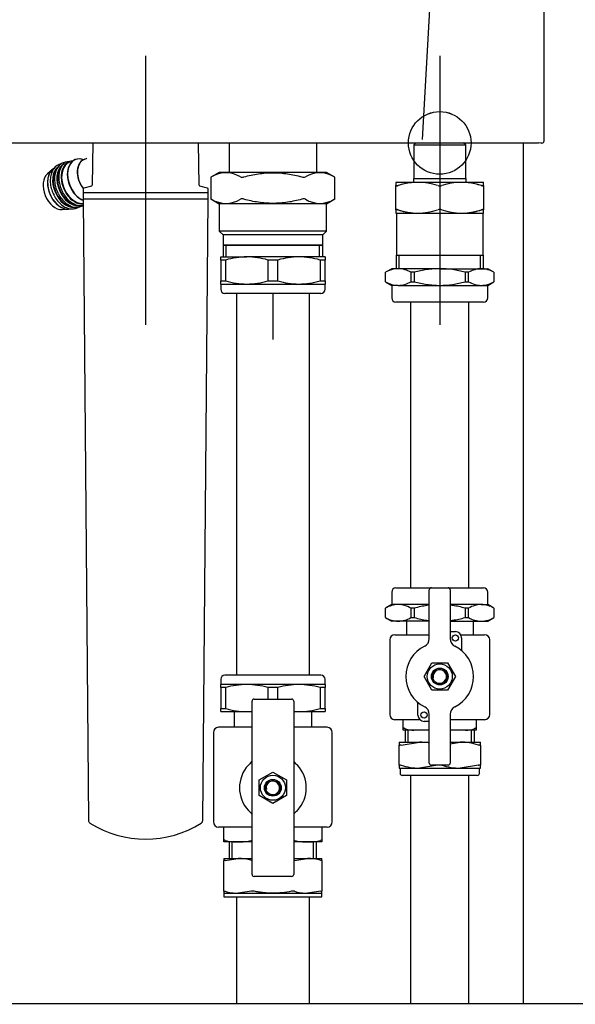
# Model space of a CAD drawing. Extents: x -156717 to 425753, y -51191 to 363295.
# Tile 20 of 256: x -6590 to -6324, y 140340 to 140812. Entities that reach past the tile are written whole.
import ezdxf
from ezdxf.lldxf.tags import DXFTag

# ---------------------------------------------------------------- set-up
doc = ezdxf.new("R2010")
doc.units = 0
doc.header["$LTSCALE"] = 50
doc.layers.get('0').update_dxf_attribs({"linetype": 'CONTINUOUS'})
doc.layers.add('Centermarks for blocks', color=1, linetype='HIDDEN2')
tags = doc.linetypes.add('CENTER2', pattern=[28.575, 19.05, -3.175, 3.175, -3.175]).pattern_tags.tags
tags[10:11] = [DXFTag(74, 4), DXFTag(75, 0), DXFTag(340, '0'), DXFTag(46, 1.0), DXFTag(50, 0.0), DXFTag(44, 0.0), DXFTag(45, 0.0)]
tags[8:9] = [DXFTag(74, 4), DXFTag(75, 0), DXFTag(340, '0'), DXFTag(46, 1.0), DXFTag(50, 0.0), DXFTag(44, 0.0), DXFTag(45, 0.0)]
tags[6:7] = [DXFTag(74, 4), DXFTag(75, 0), DXFTag(340, '0'), DXFTag(46, 1.0), DXFTag(50, 0.0), DXFTag(44, 0.0), DXFTag(45, 0.0)]
tags[4:5] = [DXFTag(74, 4), DXFTag(75, 0), DXFTag(340, '0'), DXFTag(46, 1.0), DXFTag(50, 0.0), DXFTag(44, 0.0), DXFTag(45, 0.0)]
tags = doc.linetypes.add('HIDDEN2', pattern=[0.1875, 0.125, -0.0625]).pattern_tags.tags
tags[6:7] = [DXFTag(74, 4), DXFTag(75, 0), DXFTag(340, '0'), DXFTag(46, 1.0), DXFTag(50, 0.0), DXFTag(44, 0.0), DXFTag(45, 0.0)]
tags[4:5] = [DXFTag(74, 4), DXFTag(75, 0), DXFTag(340, '0'), DXFTag(46, 1.0), DXFTag(50, 0.0), DXFTag(44, 0.0), DXFTag(45, 0.0)]

# ---------------------------------------------------------------- blocks, each defined once
blk = doc.blocks.new('FRAME FRONT DN65 3X')
at = {"linetype": 'Continuous'}
blk.add_line((1034, 825.81), (1034, 413.05), dxfattribs=at)
blk = doc.blocks.new('DN65 FRONT 3X')
at = {"linetype": 'Continuous'}
blk.add_line((1578, 413.05), (10, 413.05), dxfattribs=at)
blk = doc.blocks.new('QUINTA PRO FRONT')
at = {"linetype": 'Continuous'}
for p, q in [((191.66, -676.41), (199.58, -536.99)), ((-247.43, -677.98), (247.41, -677.98)), ((248.47, -678.11), (247.41, -677.98)), ((249, -678.11), (248.47, -678.11))]:
    blk.add_line(p, q, dxfattribs=at)
blk.add_ellipse((249, -677.11), major_axis=(-0.707, 0.707), ratio=0.999695, start_param=2.356336, end_param=3.926848, dxfattribs=at)
blk.add_open_spline([(250, -677.11), (250, -2.03), (250, 33.78), (249.99, 71.01)], degree=3, dxfattribs=at)
at = {"layer": 'Centermarks for blocks', "linetype": 'HIDDEN2'}
blk.add_circle((200, -677.99), 15, dxfattribs=at)
blk = doc.blocks.new('QUINTA PRO EXC FRONT')
blk.add_blockref('QUINTA PRO FRONT', (0, 0))
blk = doc.blocks.new('PIPING LV DN65 FRONT')
at = {"color": 1, "linetype": 'CENTER2'}
for p, q in [((-141, 41.8), (-141, -87.15)), ((0, 41.8), (0, -87.15))]:
    blk.add_line(p, q, dxfattribs=at)
at = {"linetype": 'Continuous'}
for p, q in [((-166.29, 0.01), (-166.66, -20.21)), ((-115.34, -20.21), (-115.71, 0.01)), ((-101, 0.01), (-101, -14.15)), ((-59, -14.15), (-59, 0.01)), ((-12.45, -1), (-11.45, 0)), ((12.45, -1), (11.45, 0)), ((-12.45, -1), (12.45, -1)), ((-12.45, -1), (-12.45, -17)), ((12.45, -17), (12.45, -1)), ((-169.4, -7.64), (-170.14, -7.86)), ((-185.7, -12.79), (-188, -14.76)), ((-105.75, -14.15), (-109.71, -16.44)), ((-54.25, -14.15), (-105.75, -14.15)), ((-50.29, -16.44), (-54.25, -14.15)), ((-109.71, -16.43), (-109.71, -26.87)), ((-50.29, -26.87), (-50.29, -16.43)), ((-20.75, -18.8), (-21, -18.94)), ((-12.6, -17), (12.6, -17)), ((-12.6, -17), (-12.6, -18.8)), ((12.6, -18.8), (12.6, -17)), ((21, -18.94), (20.75, -18.8)), ((-171, -22.13), (-171, -23.55)), ((-167.03, -20.69), (-170.63, -21.65)), ((-111.37, -21.65), (-114.97, -20.69)), ((-111, -23.55), (-111, -22.13)), ((-21, -18.94), (-21, -20.5)), ((-21, -32.1), (-21, -20.5)), ((21, -20.5), (21, -18.94)), ((21, -20.5), (21, -32.1)), ((-171, -23.75), (-111, -23.75)), ((-171, -23.75), (-171, -26.75)), ((-171, -26.75), (-111, -26.75)), ((-170.98, -26.75), (-168.38, -324.78)), ((-113.62, -324.78), (-111.02, -26.75)), ((-111, -26.75), (-111, -23.75)), ((-109.71, -26.86), (-105.75, -29.15)), ((-54.25, -29.15), (-50.29, -26.86)), ((-181.04, -31.93), (-178.02, -31.74)), ((-54.25, -29.15), (-105.75, -29.15)), ((-105.75, -29.15), (-105.75, -42.3)), ((-54.25, -42.3), (-54.25, -29.15)), ((-21, -32.1), (-21, -33.66)), ((21, -33.66), (21, -32.1)), ((-21, -33.66), (-20.75, -33.8)), ((-20.75, -33.8), (-20.75, -53.8)), ((20.75, -33.8), (21, -33.66)), ((20.75, -53.8), (20.75, -33.8)), ((-54.25, -42.3), (-105.75, -42.3)), ((-105.75, -42.3), (-103.9, -44.15)), ((-56.1, -44.15), (-54.25, -42.3)), ((-56.1, -44.15), (-103.9, -44.15)), ((-103.9, -44.15), (-103.9, -49.04)), ((-56.1, -49.04), (-56.1, -44.15)), ((-56.1, -49.04), (-103.9, -49.04)), ((-103.9, -49.04), (-103.5, -49.15)), ((-103.5, -49.15), (-103.9, -49.26)), ((-56.1, -49.26), (-103.9, -49.26)), ((-103.9, -49.26), (-103.9, -54.65)), ((-56.5, -49.15), (-103.5, -49.15)), ((-102.42, -54.65), (-102.42, -49.15)), ((-57.58, -54.65), (-57.58, -49.15)), ((-56.5, -49.15), (-56.1, -49.04)), ((-56.1, -49.26), (-56.5, -49.15)), ((-56.1, -54.65), (-56.1, -49.26)), ((-105, -54.65), (-92.5, -54.65)), ((-105, -56.15), (-105, -54.65)), ((-105, -56.15), (-105, -66.15)), ((-102.63, -56.15), (-105, -56.15)), ((-102.63, -66.15), (-102.63, -56.15)), ((-67.5, -54.65), (-92.5, -54.65)), ((-77.63, -56.15), (-82.37, -56.15)), ((-82.37, -56.15), (-82.37, -66.15)), ((-77.63, -66.15), (-77.63, -56.15)), ((-55, -54.65), (-67.5, -54.65)), ((-57.37, -56.15), (-57.37, -66.15)), ((-55, -56.15), (-57.37, -56.15)), ((-55, -54.65), (-55, -56.15)), ((-55, -66.15), (-55, -56.15)), ((-20.95, -53.8), (20.95, -53.8)), ((-20.95, -53.8), (-20.95, -60.3)), ((-19.48, -60.3), (-19.48, -53.8)), ((19.48, -60.3), (19.48, -53.8)), ((20.95, -60.3), (20.95, -53.8)), ((-23, -60.3), (-26, -62.03)), ((-19.92, -60.3), (-23, -60.3)), ((0, -60.3), (-19.92, -60.3)), ((0, -60.3), (19.92, -60.3)), ((19.92, -60.3), (23, -60.3)), ((26, -62.03), (23, -60.3)), ((-26, -66.56), (-26, -62.04)), ((-13.84, -62.04), (-13.84, -66.56)), ((-12.16, -62.04), (-13.84, -62.04)), ((-12.16, -66.56), (-12.16, -62.04)), ((12.16, -62.04), (12.16, -66.56)), ((13.84, -62.04), (12.16, -62.04)), ((13.84, -66.56), (13.84, -62.04)), ((26, -62.04), (26, -66.56)), ((-105, -67.65), (-105, -66.15)), ((-105, -66.15), (-102.63, -66.15)), ((-105, -67.65), (-92.5, -67.65)), ((-105, -67.65), (-105, -70.15)), ((-92.5, -67.65), (-67.5, -67.65)), ((-82.37, -66.15), (-77.63, -66.15)), ((-67.5, -67.65), (-55, -67.65)), ((-57.37, -66.15), (-55, -66.15)), ((-55, -66.15), (-55, -67.65)), ((-55, -70.15), (-55, -67.65)), ((-26, -66.57), (-23, -68.3)), ((-19.92, -68.3), (-23, -68.3)), ((-23, -68.3), (-23, -74.3)), ((-19.92, -68.3), (0, -68.3)), ((-13.84, -66.56), (-12.16, -66.56)), ((0, -68.3), (19.92, -68.3)), ((12.16, -66.56), (13.84, -66.56)), ((19.92, -68.3), (23, -68.3)), ((23, -68.3), (26, -66.57)), ((23, -74.3), (23, -68.3)), ((-57, -72.15), (-103, -72.15)), ((-97.5, -72.15), (-97.5, -255.15)), ((-62.5, -255.15), (-62.5, -72.15)), ((21, -76.3), (-21, -76.3)), ((-14, -76.3), (-14, -213.3)), ((14, -213.3), (14, -76.3)), ((-23, -215.3), (-23, -221.3)), ((-21, -213.3), (-4, -213.3)), ((-5, -237.66), (-5, -214.3)), ((-4, -213.3), (4, -213.3)), ((4, -213.3), (21, -213.3)), ((5, -214.3), (5, -237.66)), ((23, -221.3), (23, -215.3)), ((-23, -221.3), (-26, -223.03)), ((-19.92, -221.3), (-23, -221.3)), ((-5, -221.3), (-19.92, -221.3)), ((19.92, -221.3), (5, -221.3)), ((19.92, -221.3), (23, -221.3)), ((26, -223.03), (23, -221.3)), ((-26, -227.56), (-26, -223.04)), ((-12.16, -223.04), (-13.84, -223.04)), ((-13.84, -223.04), (-13.84, -227.56)), ((-12.16, -227.56), (-12.16, -223.04)), ((13.84, -223.04), (12.16, -223.04)), ((12.16, -223.04), (12.16, -227.56)), ((13.84, -227.56), (13.84, -223.04)), ((26, -223.04), (26, -227.56)), ((-26, -227.57), (-23, -229.3)), ((-19.92, -229.3), (-23, -229.3)), ((-5, -229.3), (-19.92, -229.3)), ((-16, -229.3), (-16, -235.8)), ((-13.84, -227.56), (-12.16, -227.56)), ((5, -229.3), (19.92, -229.3)), ((12.16, -227.56), (13.84, -227.56)), ((16, -229.3), (16, -235.8)), ((19.92, -229.3), (23, -229.3)), ((23, -229.3), (26, -227.57)), ((-21.5, -235.8), (-5, -235.8)), ((5, -234.3), (7.5, -234.3)), ((10.1, -235.8), (21.5, -235.8)), ((-24, -238.3), (-24, -274)), ((10.5, -237.3), (10.5, -243.4)), ((24, -274), (24, -238.3)), ((-7.51, -255.8), (-3.75, -249.3)), ((-3.75, -249.3), (3.75, -249.3)), ((3.75, -249.3), (7.51, -255.8)), ((-105, -257.15), (-105, -259.65)), ((-57, -255.15), (-103, -255.15)), ((-55, -259.65), (-55, -257.15)), ((-3.75, -262.3), (-7.51, -255.8)), ((7.51, -255.8), (3.75, -262.3)), ((-105, -261.15), (-105, -259.65)), ((-92.5, -259.65), (-105, -259.65)), ((-102.63, -261.15), (-105, -261.15)), ((-105, -261.15), (-105, -271.15)), ((-102.63, -271.15), (-102.63, -261.15)), ((-67.5, -259.65), (-92.5, -259.65)), ((-77.63, -261.15), (-82.37, -261.15)), ((-82.37, -261.15), (-82.37, -266.65)), ((-77.63, -266.65), (-77.63, -261.15)), ((-55, -259.65), (-67.5, -259.65)), ((-55, -261.15), (-57.37, -261.15)), ((-57.37, -261.15), (-57.37, -271.15)), ((-55, -259.65), (-55, -261.15)), ((-55, -271.15), (-55, -261.15)), ((3.75, -262.3), (-3.75, -262.3)), ((-90, -350.65), (-90, -267.65)), ((-89, -266.65), (-71, -266.65)), ((-70, -267.65), (-70, -350.65)), ((-10.5, -274.3), (-10.5, -268.2)), ((-105, -272.65), (-105, -271.15)), ((-105, -271.15), (-102.63, -271.15)), ((-105, -272.65), (-92.5, -272.65)), ((-98.5, -272.65), (-98.5, -280.15)), ((-92.5, -272.65), (-90, -272.65)), ((-70, -272.65), (-67.5, -272.65)), ((-67.5, -272.65), (-55, -272.65)), ((-61.5, -272.65), (-61.5, -280.15)), ((-57.37, -271.15), (-55, -271.15)), ((-55, -271.15), (-55, -272.65)), ((-9.54, -276.5), (-21.5, -276.5)), ((-17.5, -280.87), (-17.5, -276.5)), ((-5, -277.3), (-7.5, -277.3)), ((-5, -297.3), (-5, -273.94)), ((5, -273.94), (5, -297.3)), ((21.5, -276.5), (5, -276.5)), ((17.5, -276.5), (17.5, -280.87)), ((-108.5, -282.65), (-108.5, -325.5)), ((-90, -280.15), (-106, -280.15)), ((-54, -280.15), (-70, -280.15)), ((-51.5, -325.5), (-51.5, -282.65)), ((-17.5, -281.5), (-17.5, -280.87)), ((-12.4, -281.5), (-17.5, -281.5)), ((-16.62, -281.5), (-16.62, -287.25)), ((-15.15, -287.25), (-15.15, -281.5)), ((-5.1, -281.5), (-12.4, -281.5)), ((12.4, -281.5), (5.1, -281.5)), ((17.5, -281.5), (12.4, -281.5)), ((15.15, -287.25), (15.15, -281.5)), ((16.62, -287.25), (16.62, -281.5)), ((17.5, -280.87), (17.5, -281.5)), ((-19.5, -287.25), (-19.5, -288.67)), ((-19.5, -287.25), (-9.75, -287.25)), ((-18.5, -288.67), (-9.75, -287.25)), ((-9.75, -287.25), (-5, -287.25)), ((5, -288.02), (9.75, -287.25)), ((5, -287.25), (9.75, -287.25)), ((9.75, -287.25), (19.5, -287.25)), ((19.5, -288.67), (19.5, -287.25)), ((-19.5, -298.33), (-19.5, -288.67)), ((19.5, -288.67), (19.5, -298.33)), ((-86.5, -305.4), (-80, -301.64)), ((-80, -301.64), (-73.5, -305.4)), ((-19.5, -298.33), (-19.5, -299.75)), ((-19.5, -299.75), (-9.75, -299.75)), ((-19, -299.75), (-19, -302.25)), ((-1, -298.33), (-9.75, -299.75)), ((-9.75, -299.75), (9.75, -299.75)), ((4, -298.3), (-4, -298.3)), ((18.5, -298.33), (9.75, -299.75)), ((9.75, -299.75), (19.5, -299.75)), ((19, -302.25), (19, -299.75)), ((19.5, -299.75), (19.5, -298.33)), ((-86.5, -312.9), (-86.5, -305.4)), ((-73.5, -305.4), (-73.5, -312.9)), ((18, -303.25), (-18, -303.25)), ((-14, -303.25), (-14, -388.7)), ((14, -388.7), (14, -303.25)), ((-80, -316.66), (-86.5, -312.9)), ((-73.5, -312.9), (-80, -316.66)), ((-90.32, -328), (-106, -328)), ((-103.5, -334.39), (-103.5, -328)), ((-54, -328), (-69.68, -328)), ((-56.5, -328), (-56.5, -334.39)), ((-103.5, -335), (-103.5, -334.39)), ((-96.62, -335), (-103.5, -335)), ((-100.96, -335), (-100.96, -343)), ((-99.48, -343), (-99.48, -335)), ((-90, -335), (-96.62, -335)), ((-63.38, -335), (-70, -335)), ((-56.5, -335), (-63.38, -335)), ((-60.52, -343), (-60.52, -335)), ((-59.05, -343), (-59.05, -335)), ((-56.5, -334.39), (-56.5, -335)), ((-103.5, -343), (-103.5, -343.94)), ((-103.5, -343), (-96.62, -343)), ((-103.5, -358.76), (-103.5, -343.94)), ((-102.91, -343.94), (-96.62, -343)), ((-96.62, -343), (-90, -343)), ((-70, -343), (-63.38, -343)), ((-69.68, -343.94), (-63.38, -343)), ((-63.38, -343), (-56.5, -343)), ((-56.5, -343.94), (-56.5, -343)), ((-56.5, -343.94), (-56.5, -358.76)), ((-71, -351.65), (-89, -351.65)), ((-103.5, -358.76), (-103.5, -359.7)), ((-103.5, -359.7), (-96.62, -359.7)), ((-103.5, -359.7), (-103.5, -361.5)), ((-103.5, -361.5), (-56.5, -361.5)), ((-97.5, -361.5), (-97.5, -381)), ((-90.32, -358.76), (-96.62, -359.7)), ((-96.62, -359.7), (-80, -359.7)), ((-80, -359.7), (-63.38, -359.7)), ((-57.09, -358.76), (-63.38, -359.7)), ((-63.38, -359.7), (-56.5, -359.7)), ((-62.5, -381), (-62.5, -361.5)), ((-56.5, -359.7), (-56.5, -358.76)), ((-56.5, -361.5), (-56.5, -359.7)), ((-97.5, -381), (-97.5, -412.95)), ((-62.5, -412.95), (-62.5, -381)), ((-14, -388.7), (-14, -412.95)), ((14, -412.95), (14, -388.7))]:
    blk.add_line(p, q, dxfattribs=at)
for p, q in [((-20.75, -18.8), (20.75, -18.8)), ((20.75, -33.8), (-20.75, -33.8)), ((-80, -72.15), (-80, -94.3))]:
    blk.add_line(p, q)
for centre, radius in [((7.5, -237.3), 1.5), ((0, -255.8), 6), ((0, -255.8), 4.02), ((0, -255.8), 4), ((0, -255.8), 3.5), ((-7.5, -274.3), 1.5), ((-80, -309.15), 6), ((-80, -309.15), 4.02), ((-80, -309.15), 4), ((-80, -309.15), 3.5)]:
    blk.add_circle(centre, radius, dxfattribs=at)
for centre, radius, start, end in [((-150.47, 59.25), 85.96, 298.3018, 298.5048), ((-102.52, -27.4), 13.09, 58.05, 121.95), ((-94.72, -13.85), 2.6, 250.5098, 289.4902), ((-65.28, -13.85), 2.6, 250.5091, 289.4909), ((-57.48, -27.4), 13.09, 58.05, 121.95), ((-9.53, 59.25), 85.96, 241.4952, 241.6982), ((-170.5, -22.13), 0.5, 105, 180), ((-170.8, -23.55), 0.2, 180, 270), ((-167.16, -20.2), 0.5, 285, 359), ((-114.84, -20.2), 0.5, 181, 255), ((-111.5, -22.13), 0.5, 0, 75), ((-111.2, -23.55), 0.2, 270, 0), ((-10.5, -48.97), 30.01, 71.547, 108.453), ((-10.5, -48.97), 30.01, 95.9442, 108.453), ((0, -17.08), 3.56, 253.6816, 286.3184), ((10.5, -48.97), 30.01, 71.547, 108.453), ((10.5, -48.97), 30.01, 71.547, 84.0306), ((-150.47, -102.55), 85.96, 61.4952, 61.6982), ((-102.52, -15.9), 13.09, 238.05, 301.95), ((-94.72, -29.45), 2.6, 70.5091, 109.4909), ((-65.28, -29.45), 2.6, 70.5098, 109.4902), ((-57.48, -15.9), 13.09, 238.05, 301.95), ((-9.53, -102.55), 85.96, 118.3018, 118.5048), ((-10.5, -3.63), 30.01, 251.547, 288.453), ((-10.5, -3.63), 30.01, 251.547, 264.845), ((0, -35.52), 3.56, 73.6816, 106.3184), ((10.5, -3.63), 30.01, 251.547, 288.453), ((10.5, -3.63), 30.01, 275.1302, 288.453), ((-92.26, -91.18), 36.53, 90.375, 106.4924), ((-92.79, -91.54), 36.89, 73.587, 89.5456), ((-67.26, -91.18), 36.53, 90.375, 106.4924), ((-67.79, -91.54), 36.89, 73.587, 89.5456), ((-19.63, -72.8), 12.5, 91.3338, 120.6419), ((-20.28, -73.04), 12.74, 59.6396, 88.3847), ((20.21, -72.8), 12.5, 91.3338, 120.6419), ((19.56, -73.04), 12.74, 59.6396, 88.3847), ((-103, -70.15), 2, 180, 270), ((-92.21, -30.76), 36.89, 253.587, 269.5456), ((-92.74, -31.12), 36.53, 270.375, 286.4924), ((-67.21, -30.76), 36.89, 253.587, 269.5456), ((-67.74, -31.12), 36.53, 270.375, 286.4924), ((-57, -70.15), 2, 270, 0), ((-19.56, -55.56), 12.74, 239.6396, 268.3847), ((-20.21, -55.8), 12.5, 271.3338, 300.6419), ((20.28, -55.56), 12.74, 239.6396, 268.3847), ((19.63, -55.8), 12.5, 271.3338, 300.6419), ((-21, -74.3), 2, 180, 270), ((21, -74.3), 2, 270, 0), ((-21, -215.3), 2, 90, 180), ((-4, -214.3), 1, 90, 180), ((4, -214.3), 1, 0, 90), ((21, -215.3), 2, 0, 90), ((-19.63, -233.8), 12.5, 91.3338, 120.6419), ((-20.28, -234.04), 12.74, 59.6396, 88.3847), ((20.21, -233.8), 12.5, 91.3338, 120.6419), ((19.56, -234.04), 12.74, 59.6396, 88.3847), ((-19.56, -216.56), 12.74, 239.6396, 268.3847), ((-20.21, -216.8), 12.5, 271.3338, 300.6419), ((20.28, -216.56), 12.74, 239.6396, 268.3847), ((19.63, -216.8), 12.5, 271.3338, 300.6419), ((-21.5, -238.3), 2.5, 90, 180), ((7.5, -237.3), 3, 0, 90), ((21.5, -238.3), 2.5, 0, 90), ((-9, -237.66), 4, 296.3878, 0), ((9, -237.66), 4, 180, 243.6122), ((0, -255.8), 16.25, 116.3878, 243.6122), ((0, -255.8), 16.25, 296.3878, 63.6122), ((0, -255.8), 3.23, 255, 195), ((-103, -257.15), 2, 90, 180), ((-57, -257.15), 2, 0, 90), ((-92.26, -296.18), 36.53, 90.375, 106.4924), ((-92.79, -296.54), 36.89, 73.587, 89.5456), ((-67.26, -296.18), 36.53, 90.375, 106.4924), ((-67.79, -296.54), 36.89, 73.587, 89.5456), ((-89, -267.65), 1, 90, 180), ((-71, -267.65), 1, 0, 90), ((-92.21, -235.76), 36.89, 253.587, 269.5456), ((-92.74, -236.12), 36.53, 270.375, 274.3153), ((-67.21, -235.76), 36.89, 265.6509, 269.5456), ((-67.74, -236.12), 36.53, 270.375, 286.4924), ((-9, -273.94), 4, 0, 63.6122), ((9, -273.94), 4, 116.3878, 180), ((-21.5, -274), 2.5, 180, 270), ((-7.5, -274.3), 3, 180, 270), ((21.5, -274), 2.5, 270, 0), ((-106, -282.65), 2.5, 90, 180), ((-54, -282.65), 2.5, 0, 90), ((-13.03, -271.89), 9.63, 248.8753, 273.7529), ((13.03, -271.89), 9.63, 266.2453, 291.1264), ((-10, -316.43), 29.18, 80.0719, 89.5081), ((9.5, -316.43), 29.18, 72.0371, 89.5081), ((-80, -309.15), 16, 130.3202, 137.1666), ((-91, -296.19), 1, 310.3202, 0), ((-69, -296.19), 1, 180, 229.6798), ((-80, -309.15), 16, 42.8334, 49.6798), ((-4, -297.3), 1, 180, 270), ((4, -297.3), 1, 270, 0), ((-80, -309.15), 16, 137.1666, 222.8334), ((-80, -309.15), 16, 317.1666, 42.8334), ((-9.5, -270.57), 29.18, 252.0371, 269.5081), ((10, -270.57), 29.18, 252.0371, 269.5081), ((-80, -309.15), 3.23, 255, 195), ((-18, -302.25), 1, 180, 270), ((18, -302.25), 1, 270, 0), ((-80, -309.15), 16, 222.8334, 229.6798), ((-80, -309.15), 16, 310.3202, 317.1666), ((-166.88, -324.77), 1.5, 180.5, 237.7502), ((-115.12, -324.77), 1.5, 302.2498, 359.5), ((-106, -325.5), 2.5, 180, 270), ((-91, -322.11), 1, 0, 49.6798), ((-69, -322.11), 1, 130.3202, 180), ((-54, -325.5), 2.5, 270, 0), ((-141, -283.75), 50, 237.7502, 302.2498), ((-89.61, -336.24), 1.98, 101.4237, 110.9197), ((-70.39, -336.24), 1.98, 69.081, 78.5227), ((-96.76, -365.45), 22.45, 73.3444, 89.6476), ((-89.61, -340.85), 3.17, 257.107, 262.9323), ((-70.39, -341), 3.02, 277.5817, 283.5328), ((-63.52, -365.45), 22.45, 73.3444, 89.6476), ((-89, -350.65), 1, 180, 270), ((-71, -350.65), 1, 270, 0), ((-89.61, -361.7), 3.02, 76.4672, 103.5328), ((-70.39, -361.85), 3.17, 77.107, 102.893), ((-96.48, -337.25), 22.45, 253.3444, 269.6476), ((-63.24, -337.25), 22.45, 253.3444, 269.6476)]:
    blk.add_arc(centre, radius, start, end, dxfattribs=at)
for centre, major_axis, start_param, end_param in [((-173.57, -18.91), (-3.95, 9.73), 0, 2.936441), ((-173.7, -18.96), (4, -9.88), 2.893468, 6.088175), ((-170.85, -17.8), (3.95, -9.73), 2.603675, 5.748128), ((-170.75, -17.76), (-3.94, 9.71), 5.745268, 8.857964), ((-167.2, -16.32), (3.37, -8.32), 3.030592, 5.14256), ((-167.12, -16.29), (-3.37, 8.3), 0, 1.996095), ((-167.12, -16.29), (-3.37, 8.3), 6.222659, 6.283185), ((-180.39, -21.67), (3.94, -9.72), 3.241565, 6.183031), ((-180.31, -21.64), (-3.95, 9.73), 0.136486, 2.872676), ((-177.78, -20.61), (4, -9.88), 3.379376, 6.074731), ((-177.65, -20.56), (-3.95, 9.73), 0.349495, 2.813169), ((-175.74, -19.79), (4, -9.88), 3.377767, 6.088176), ((-175.61, -19.73), (-3.95, 9.73), 0.349495, 2.813169), ((-183.19, -22.81), (3.57, -8.8), 3.365759, 6.059019)]:
    blk.add_ellipse(centre, major_axis=major_axis, ratio=0.679659, start_param=start_param, end_param=end_param, dxfattribs=at)
for points, knots in [([(-177.5, -8.98), (-179.43, -9.26), (-180.12, -9.38), (-181.5, -9.95), (-183.07, -11.45), (-184.17, -13.51), (-184.73, -16.03), (-184.7, -18.82), (-184.13, -21.62), (-183.43, -23.17), (-183.04, -23.99)], [0.0700935, 0.0700935, 0.0700935, 0.0700935, 0.0742579, 0.208009, 0.3408641, 0.4742936, 0.6101429, 0.7476008, 0.8854775, 1, 1, 1, 1]), ([(-179.41, -9.25), (-180, -9.64), (-181.04, -10.63), (-182.13, -12.69), (-182.69, -15.2), (-182.66, -17.99), (-182.09, -20.79), (-181.39, -22.34), (-181, -23.16)], [0.2101693, 0.2101693, 0.2101693, 0.2101693, 0.3408641, 0.4742936, 0.6101429, 0.7476008, 0.8854775, 1, 1, 1, 1]), ([(-181.45, -10.08), (-181.47, -10.08), (-182.16, -10.21), (-183.53, -10.78), (-185.11, -12.27), (-186.21, -14.34), (-186.77, -16.86), (-186.74, -19.64), (-186.17, -22.45), (-185.47, -24), (-185.08, -24.82)], [0.0700935, 0.0700935, 0.0700935, 0.0700935, 0.0742579, 0.208009, 0.3408641, 0.4742936, 0.6101429, 0.7476008, 0.8854775, 1, 1, 1, 1]), ([(-93.86, -16.29), (-92.72, -15.99), (-91.58, -15.7), (-89.28, -15.21), (-88.13, -15), (-84.66, -14.48), (-82.34, -14.29), (-78.83, -14.29), (-77.66, -14.34), (-75.3, -14.52), (-74.13, -14.66), (-70.66, -15.18), (-68.39, -15.68), (-66.14, -16.29)], [0, 0, 0, 0, 0.125, 0.125, 0.25, 0.25, 0.5, 0.5, 0.625, 0.625, 0.75, 0.75, 1, 1, 1, 1]), ([(-181, -23.16), (-180.93, -23.34), (-180.52, -24.36), (-179.22, -26.16), (-177.27, -28.16), (-175.06, -29.45), (-173.37, -30.05), (-172.61, -29.97), (-172.53, -29.96)], [0, 0, 0, 0, 0.039678, 0.273674, 0.508279, 0.743714, 0.979022, 1, 1, 1, 1]), ([(-21, -20.5), (-21, -20.54), (-20.98, -20.58), (-20.89, -20.63), (-20.82, -20.64), (-20.65, -20.64), (-20.54, -20.63), (-20.29, -20.58), (-20.15, -20.54), (-20, -20.5)], [0, 0, 0, 0, 0.25, 0.25, 0.5, 0.5, 0.75, 0.75, 1, 1, 1, 1]), ([(-20, -20.5), (-20.15, -20.54), (-20.29, -20.58), (-20.53, -20.63), (-20.64, -20.64), (-20.82, -20.64), (-20.89, -20.63), (-20.98, -20.58), (-21, -20.54), (-21, -20.5)], [0, 0, 0, 0, 0.25, 0.25, 0.5, 0.5, 0.75, 0.75, 1, 1, 1, 1]), ([(20, -20.5), (20.15, -20.54), (20.29, -20.58), (20.53, -20.63), (20.64, -20.64), (20.82, -20.64), (20.89, -20.63), (20.98, -20.58), (21, -20.54), (21, -20.5)], [0, 0, 0, 0, 0.25, 0.25, 0.5, 0.5, 0.75, 0.75, 1, 1, 1, 1]), ([(21, -20.5), (21, -20.54), (20.98, -20.58), (20.89, -20.63), (20.82, -20.64), (20.65, -20.64), (20.54, -20.63), (20.29, -20.58), (20.15, -20.54), (20, -20.5)], [0, 0, 0, 0, 0.25, 0.25, 0.5, 0.5, 0.75, 0.75, 1, 1, 1, 1]), ([(-185.08, -24.82), (-185.01, -24.99), (-184.6, -26.01), (-183.3, -27.81), (-181.35, -29.81), (-179.14, -31.1), (-177.45, -31.7), (-176.68, -31.62), (-176.61, -31.62)], [0, 0, 0, 0, 0.039678, 0.273674, 0.508279, 0.743714, 0.979022, 1, 1, 1, 1]), ([(-183.04, -23.99), (-182.97, -24.16), (-182.56, -25.18), (-181.26, -26.98), (-179.31, -28.98), (-177.1, -30.28), (-175.41, -30.87), (-174.65, -30.8), (-174.57, -30.79)], [0, 0, 0, 0, 0.039678, 0.273674, 0.508279, 0.743714, 0.979022, 1, 1, 1, 1]), ([(-66.14, -27.01), (-68.39, -27.62), (-70.66, -28.12), (-74.13, -28.64), (-75.3, -28.78), (-77.66, -28.96), (-78.83, -29.01), (-82.34, -29.01), (-84.66, -28.82), (-88.13, -28.3), (-89.28, -28.09), (-91.58, -27.6), (-92.72, -27.31), (-93.86, -27.01)], [0, 0, 0, 0, 0.25, 0.25, 0.375, 0.375, 0.5, 0.5, 0.75, 0.75, 0.875, 0.875, 1, 1, 1, 1]), ([(-176.61, -31.62), (-175.87, -31.61), (-174.68, -31.58), (-173.53, -31.04), (-173.04, -30.71)], [0, 0, 0, 0, 0.1357384, 0.2561301, 0.2561301, 0.2561301, 0.2561301]), ([(-174.57, -30.79), (-173.83, -30.79), (-172.64, -30.76), (-171.49, -30.21), (-171, -29.88)], [0, 0, 0, 0, 0.1357384, 0.2561301, 0.2561301, 0.2561301, 0.2561301]), ([(-20, -32.1), (-20.15, -32.06), (-20.29, -32.02), (-20.53, -31.97), (-20.64, -31.96), (-20.82, -31.96), (-20.89, -31.97), (-20.98, -32.02), (-21, -32.06), (-21, -32.1)], [0, 0, 0, 0, 0.25, 0.25, 0.5, 0.5, 0.75, 0.75, 1, 1, 1, 1]), ([(-21, -32.1), (-21, -32.06), (-20.98, -32.02), (-20.89, -31.97), (-20.82, -31.96), (-20.65, -31.96), (-20.54, -31.97), (-20.29, -32.02), (-20.15, -32.06), (-20, -32.1)], [0, 0, 0, 0, 0.25, 0.25, 0.5, 0.5, 0.75, 0.75, 1, 1, 1, 1]), ([(21, -32.1), (21, -32.06), (20.98, -32.02), (20.89, -31.97), (20.82, -31.96), (20.65, -31.96), (20.54, -31.97), (20.29, -32.02), (20.15, -32.06), (20, -32.1)], [0, 0, 0, 0, 0.25, 0.25, 0.5, 0.5, 0.75, 0.75, 1, 1, 1, 1]), ([(20, -32.1), (20.15, -32.06), (20.29, -32.02), (20.53, -31.97), (20.64, -31.96), (20.82, -31.96), (20.89, -31.97), (20.98, -32.02), (21, -32.06), (21, -32.1)], [0, 0, 0, 0, 0.25, 0.25, 0.5, 0.5, 0.75, 0.75, 1, 1, 1, 1]), ([(0, -60.3), (-1.03, -60.3), (-2.06, -60.34), (-4.12, -60.5), (-5.15, -60.62), (-8.2, -61.07), (-10.19, -61.51), (-12.16, -62.04)], [0, 0, 0, 0, 0.25, 0.25, 0.5, 0.5, 1, 1, 1, 1]), ([(12.16, -62.04), (11.17, -61.77), (10.16, -61.53), (8.14, -61.1), (7.13, -60.91), (4.09, -60.46), (2.05, -60.3), (0, -60.3)], [0, 0, 0, 0, 0.25, 0.25, 0.5, 0.5, 1, 1, 1, 1]), ([(-12.16, -66.56), (-10.19, -67.09), (-8.2, -67.53), (-5.15, -67.98), (-4.12, -68.1), (-2.06, -68.26), (-1.03, -68.3), (0, -68.3)], [0, 0, 0, 0, 0.5, 0.5, 0.75, 0.75, 1, 1, 1, 1]), ([(0, -68.3), (2.05, -68.3), (4.09, -68.14), (7.13, -67.69), (8.14, -67.5), (10.16, -67.07), (11.17, -66.83), (12.16, -66.56)], [0, 0, 0, 0, 0.5, 0.5, 0.75, 0.75, 1, 1, 1, 1]), ([(-5.04, -221.61), (-5.4, -221.66), (-5.76, -221.71), (-7.13, -221.91), (-8.14, -222.1), (-10.16, -222.53), (-11.17, -222.77), (-12.16, -223.04)], [0.4110553, 0.4110553, 0.4110553, 0.4110553, 0.5, 0.5, 0.75, 0.75, 1, 1, 1, 1]), ([(12.16, -223.04), (10.19, -222.51), (8.2, -222.07), (5.78, -221.71), (5.4, -221.66), (5.01, -221.61)], [0, 0, 0, 0, 0.5, 0.5, 0.593855, 0.593855, 0.593855, 0.593855]), ([(-12.16, -227.56), (-11.17, -227.83), (-10.16, -228.07), (-8.14, -228.5), (-7.13, -228.69), (-5.76, -228.89), (-5.4, -228.94), (-5.04, -228.99)], [0, 0, 0, 0, 0.25, 0.25, 0.5, 0.5, 0.5889447, 0.5889447, 0.5889447, 0.5889447]), ([(5.01, -228.99), (5.4, -228.94), (5.78, -228.89), (8.2, -228.53), (10.19, -228.09), (12.16, -227.56)], [0.406145, 0.406145, 0.406145, 0.406145, 0.5, 0.5, 1, 1, 1, 1]), ([(-16.5, -280.87), (-16.65, -280.81), (-16.78, -280.74), (-17.03, -280.65), (-17.14, -280.63), (-17.28, -280.63), (-17.32, -280.63), (-17.38, -280.66), (-17.41, -280.68), (-17.48, -280.74), (-17.5, -280.81), (-17.5, -280.87)], [0, 0, 0, 0, 0.25, 0.25, 0.5, 0.5, 0.625, 0.625, 0.75, 0.75, 1, 1, 1, 1]), ([(17.5, -280.87), (17.5, -280.81), (17.48, -280.74), (17.39, -280.65), (17.32, -280.63), (17.19, -280.63), (17.14, -280.63), (17.03, -280.66), (16.97, -280.68), (16.78, -280.74), (16.65, -280.81), (16.5, -280.87)], [0, 0, 0, 0, 0.25, 0.25, 0.5, 0.5, 0.625, 0.625, 0.75, 0.75, 1, 1, 1, 1]), ([(-18.5, -288.67), (-18.65, -288.72), (-18.79, -288.75), (-19.03, -288.8), (-19.14, -288.81), (-19.32, -288.81), (-19.39, -288.8), (-19.48, -288.75), (-19.5, -288.72), (-19.5, -288.67)], [0, 0, 0, 0, 0.25, 0.25, 0.5, 0.5, 0.75, 0.75, 1, 1, 1, 1]), ([(19.5, -288.67), (19.5, -288.72), (19.48, -288.75), (19.39, -288.8), (19.32, -288.81), (19.15, -288.81), (19.04, -288.8), (18.79, -288.75), (18.65, -288.72), (18.5, -288.67)], [0, 0, 0, 0, 0.25, 0.25, 0.5, 0.5, 0.75, 0.75, 1, 1, 1, 1]), ([(-19.5, -298.33), (-19.5, -298.28), (-19.48, -298.25), (-19.39, -298.2), (-19.32, -298.19), (-19.15, -298.19), (-19.04, -298.2), (-18.79, -298.25), (-18.65, -298.28), (-18.5, -298.33)], [0, 0, 0, 0, 0.25, 0.25, 0.5, 0.5, 0.75, 0.75, 1, 1, 1, 1]), ([(18.5, -298.33), (18.65, -298.28), (18.79, -298.25), (19.03, -298.2), (19.14, -298.19), (19.32, -298.19), (19.39, -298.2), (19.48, -298.25), (19.5, -298.28), (19.5, -298.33)], [0, 0, 0, 0, 0.25, 0.25, 0.5, 0.5, 0.75, 0.75, 1, 1, 1, 1]), ([(-102.91, -334.39), (-103, -334.36), (-103.09, -334.32), (-103.23, -334.28), (-103.3, -334.26), (-103.4, -334.26), (-103.44, -334.28), (-103.49, -334.32), (-103.5, -334.36), (-103.5, -334.39)], [0, 0, 0, 0, 0.25, 0.25, 0.5, 0.5, 0.75, 0.75, 1, 1, 1, 1]), ([(-102.91, -334.39), (-102.66, -334.5), (-102.41, -334.59), (-101.89, -334.72), (-101.62, -334.78), (-100.83, -334.9), (-100.31, -334.94), (-99.25, -334.99), (-98.73, -334.99), (-97.67, -335), (-97.14, -335), (-96.62, -335)], [0, 0, 0, 0, 0.125, 0.125, 0.25, 0.25, 0.5, 0.5, 0.75, 0.75, 1, 1, 1, 1]), ([(-96.62, -335), (-96.09, -335), (-95.56, -335), (-94.5, -334.99), (-93.97, -334.99), (-92.92, -334.94), (-92.39, -334.9), (-91.6, -334.77), (-91.34, -334.72), (-90.83, -334.59), (-90.57, -334.5), (-90.32, -334.39)], [0, 0, 0, 0, 0.25, 0.25, 0.5, 0.5, 0.75, 0.75, 0.875, 0.875, 1, 1, 1, 1]), ([(-69.68, -334.39), (-69.43, -334.5), (-69.17, -334.59), (-68.65, -334.72), (-68.39, -334.78), (-67.6, -334.9), (-67.07, -334.94), (-66.02, -334.99), (-65.49, -334.99), (-64.44, -335), (-63.91, -335), (-63.38, -335)], [0, 0, 0, 0, 0.125, 0.125, 0.25, 0.25, 0.5, 0.5, 0.75, 0.75, 1, 1, 1, 1]), ([(-63.38, -335), (-62.85, -335), (-62.33, -335), (-61.27, -334.99), (-60.74, -334.99), (-59.68, -334.94), (-59.15, -334.9), (-58.37, -334.77), (-58.11, -334.72), (-57.59, -334.59), (-57.34, -334.5), (-57.09, -334.39)], [0, 0, 0, 0, 0.25, 0.25, 0.5, 0.5, 0.75, 0.75, 0.875, 0.875, 1, 1, 1, 1]), ([(-56.5, -334.39), (-56.5, -334.36), (-56.51, -334.32), (-56.56, -334.28), (-56.6, -334.26), (-56.7, -334.26), (-56.77, -334.28), (-56.91, -334.32), (-56.99, -334.36), (-57.09, -334.39)], [0, 0, 0, 0, 0.25, 0.25, 0.5, 0.5, 0.75, 0.75, 1, 1, 1, 1]), ([(-102.91, -343.94), (-103.01, -343.97), (-103.09, -343.99), (-103.23, -344.02), (-103.3, -344.02), (-103.45, -344.02), (-103.5, -343.99), (-103.5, -343.94)], [0, 0, 0, 0, 0.25, 0.25, 0.5, 0.5, 1, 1, 1, 1]), ([(-56.5, -343.94), (-56.5, -343.97), (-56.51, -343.99), (-56.56, -344.02), (-56.6, -344.02), (-56.75, -344.02), (-56.9, -343.99), (-57.09, -343.94)], [0, 0, 0, 0, 0.25, 0.25, 0.5, 0.5, 1, 1, 1, 1]), ([(-103.5, -358.76), (-103.5, -358.73), (-103.49, -358.71), (-103.44, -358.68), (-103.4, -358.68), (-103.25, -358.68), (-103.1, -358.71), (-102.91, -358.76)], [0, 0, 0, 0, 0.25, 0.25, 0.5, 0.5, 1, 1, 1, 1]), ([(-57.09, -358.76), (-56.99, -358.73), (-56.91, -358.71), (-56.77, -358.68), (-56.7, -358.68), (-56.55, -358.68), (-56.5, -358.71), (-56.5, -358.76)], [0, 0, 0, 0, 0.25, 0.25, 0.5, 0.5, 1, 1, 1, 1]), ([(-80, -359.7), (-81.49, -359.7), (-82.97, -359.62), (-85.21, -359.38), (-85.95, -359.28), (-87.44, -359.04), (-88.17, -358.91), (-88.91, -358.76)], [0, 0, 0, 0, 0.5, 0.5, 0.75, 0.75, 1, 1, 1, 1]), ([(-71.09, -358.76), (-72.56, -359.06), (-74.05, -359.3), (-77.03, -359.62), (-78.51, -359.7), (-80, -359.7)], [0, 0, 0, 0, 0.5, 0.5, 1, 1, 1, 1])]:
    blk.add_open_spline(points, degree=3, knots=knots, dxfattribs=at)
for points in [[(-169.25, -7.27), (-169.26, -7.47), (-169.33, -7.6), (-169.45, -7.65)], [(-172.53, -29.96), (-171.98, -29.96), (-171.49, -29.95), (-171.02, -29.88)]]:
    blk.add_open_spline(points, degree=3, dxfattribs=at)
at = {"layer": 'Centermarks for blocks', "linetype": 'HIDDEN2'}
blk.add_circle((0, 0), 15, dxfattribs=at)

msp = doc.modelspace()

# ---------------------------------------------------------------- block references
for name, p in [('QUINTA PRO EXC FRONT', (-6588.86082, 141431.07613)), ('FRAME FRONT DN65 3X', (-7382.86805, 139927.28458)), ('PIPING LV DN65 FRONT', (-6388.86127, 140753.08311)), ('DN65 FRONT 3X', (-7382.86805, 139927.28458))]:
    msp.add_blockref(name, p)

doc.saveas('drawing.dxf')
